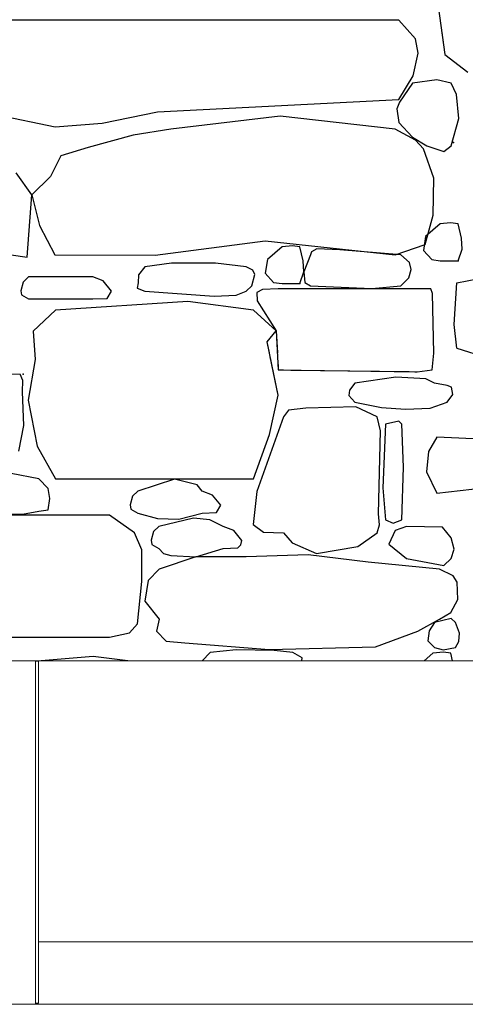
# Model space of a CAD drawing. Extents: x 169645 to 508157, y -5167 to 165945.
# Tile 77 of 130: x 182791 to 183582, y 144343 to 146090. Entities that reach past the tile are written whole.
import ezdxf

# ---------------------------------------------------------------- set-up
doc = ezdxf.new("R2010")
doc.units = 0
doc.header["$MEASUREMENT"] = 0
for name, color, linetype in [('Environnement', 7, 'Continuous'), ('Murs  Pierre', 7, 'Continuous'), ('Trottoirs', 7, 'Continuous')]:
    doc.layers.add(name, color=color, linetype=linetype)

msp = doc.modelspace()

# ---------------------------------------------------------------- linework, layer by layer
at = {"layer": 'Environnement', "linetype": 'Continuous', "lineweight": 20}
for p, q in [((174395.8, 144952.4), (182818.4, 144952.4)), ((182818.4, 144952.4), (182818.4, 144343.4)), ((182823.9, 144345.4), (182823.9, 144952.4)), ((190089.2, 144952.4), (182823.9, 144952.4))]:
    msp.add_line(p, q, dxfattribs=at)
at = {"layer": 'Environnement'}
msp.add_line((182818.4, 144952.4), (182823.9, 144952.4), dxfattribs=at)
at = {"layer": 'Murs  Pierre'}
for p, q in [((183533.4, 146113.8), (183544.9, 146028.3)), ((183463.5, 146089.1), (182619.2, 146089.1)), ((183463.5, 146089.1), (182619.2, 146089.1)), ((183493.2, 146056.1), (183463.5, 146089.1)), ((183493.2, 146056.1), (183463.5, 146089.1)), ((183497.8, 146030.3), (183493.2, 146056.1)), ((183497.8, 146030.3), (183493.2, 146056.1)), ((183539.6, 146067.3), (183544.9, 146028.3)), ((183489.2, 145990.1), (183497.8, 146030.3)), ((183489.2, 145990.1), (183497.8, 146030.3)), ((183544.9, 146028.3), (183586.2, 145996.5)), ((183544.9, 146028.3), (183586.2, 145996.5)), ((183463.5, 145948.5), (183489.2, 145990.1)), ((183463.5, 145948.5), (183489.2, 145990.1)), ((183487.6, 145977.5), (183464.7, 145943.3)), ((183487.6, 145977.5), (183464.7, 145943.3)), ((183530.8, 145983.3), (183487.6, 145977.5)), ((183530.8, 145983.3), (183487.6, 145977.5)), ((183556.5, 145977.5), (183530.8, 145983.3)), ((183556.5, 145977.5), (183530.8, 145983.3)), ((183566, 145957), (183556.5, 145977.5)), ((183566, 145957), (183556.5, 145977.5)), ((183569.8, 145914.3), (183566, 145957)), ((183569.8, 145914.3), (183566, 145957)), ((182619.2, 145948.5), (182853.8, 145899.9)), ((182619.2, 145948.5), (182853.8, 145899.9)), ((183035.3, 145926.2), (183463.5, 145948.5)), ((183035.3, 145926.2), (183463.5, 145948.5)), ((183464.7, 145943.3), (183459.8, 145932)), ((183464.7, 145943.3), (183459.8, 145932)), ((182936.7, 145906.2), (183035.3, 145926.2)), ((182936.7, 145906.2), (183035.3, 145926.2)), ((183252.9, 145918.8), (183058.8, 145895.7)), ((183252.9, 145918.8), (183058.8, 145895.7)), ((183456.9, 145895.7), (183252.9, 145918.8)), ((183456.9, 145895.7), (183252.9, 145918.8)), ((183459.8, 145932), (183463.7, 145907.3)), ((183459.8, 145932), (183463.7, 145907.3)), ((182853.8, 145899.9), (182936.7, 145906.2)), ((182853.8, 145899.9), (182936.7, 145906.2)), ((183463.7, 145907.3), (183487.9, 145881.2)), ((183463.7, 145907.3), (183487.9, 145881.2)), ((183556.5, 145865.9), (183569.8, 145914.3)), ((183556.5, 145865.9), (183569.8, 145914.3)), ((182992.2, 145885.1), (182912.3, 145863.3)), ((182992.2, 145885.1), (182912.3, 145863.3)), ((183058.8, 145895.7), (182992.2, 145885.1)), ((183058.8, 145895.7), (182992.2, 145885.1)), ((183493.2, 145875.9), (183456.9, 145895.7)), ((183493.2, 145875.9), (183456.9, 145895.7)), ((183487.9, 145881.2), (183513.2, 145865.9)), ((183487.9, 145881.2), (183513.2, 145865.9)), ((182912.3, 145863.3), (182863.5, 145848.2)), ((182912.3, 145863.3), (182863.5, 145848.2)), ((183507, 145860.7), (183493.2, 145875.9)), ((183507, 145860.7), (183493.2, 145875.9)), ((183513.2, 145865.9), (183543.3, 145856)), ((183513.2, 145865.9), (183543.3, 145856)), ((183543.3, 145856), (183556.5, 145865.9)), ((183543.3, 145856), (183556.5, 145865.9)), ((182863.5, 145848.2), (182845, 145811.9)), ((182863.5, 145848.2), (182845, 145811.9)), ((183525.5, 145808.6), (183507, 145860.7)), ((183525.5, 145808.6), (183507, 145860.7)), ((182812.1, 145779), (182784.2, 145818)), ((182812.1, 145779), (182784.2, 145818)), ((182845, 145811.9), (182812.1, 145779)), ((182845, 145811.9), (182812.1, 145779)), ((183524.2, 145743.2), (183525.5, 145808.6)), ((183524.2, 145743.2), (183525.5, 145808.6)), ((182804.1, 145668.6), (182812.1, 145779)), ((182804.1, 145668.6), (182812.1, 145779)), ((182812.1, 145779), (182825.8, 145724.7)), ((182812.1, 145779), (182825.8, 145724.7)), ((183510.3, 145691.1), (183524.2, 145743.2)), ((183510.3, 145691.1), (183524.2, 145743.2)), ((182825.8, 145724.7), (182852.9, 145672.5)), ((182825.8, 145724.7), (182852.9, 145672.5)), ((183537.1, 145727.7), (183511.1, 145705)), ((183537.1, 145727.7), (183511.1, 145705)), ((183555.5, 145729.3), (183537.1, 145727.7)), ((183555.5, 145729.3), (183537.1, 145727.7)), ((183568.8, 145727.7), (183555.5, 145729.3)), ((183568.8, 145727.7), (183555.5, 145729.3)), ((183574.6, 145702.6), (183568.8, 145727.7)), ((183574.6, 145702.6), (183568.8, 145727.7)), ((183511.1, 145705), (183507.4, 145680.5)), ((183511.1, 145705), (183507.4, 145680.5)), ((183031.1, 145671.9), (183226.5, 145697.7)), ((183031.1, 145671.9), (183226.5, 145697.7)), ((183226.5, 145697.7), (183456.9, 145672.6)), ((183226.5, 145697.7), (183456.9, 145672.6)), ((183274.7, 145688.8), (183256.3, 145687.2)), ((183274.7, 145688.8), (183256.3, 145687.2)), ((183287.9, 145687.2), (183274.7, 145688.8)), ((183287.9, 145687.2), (183274.7, 145688.8)), ((183456.9, 145672.6), (183510.3, 145691.1)), ((183456.9, 145672.6), (183510.3, 145691.1)), ((183575.8, 145683), (183574.6, 145702.6)), ((183575.8, 145683), (183574.6, 145702.6)), ((182712.7, 145681.8), (182804.1, 145668.6)), ((182712.7, 145681.8), (182804.1, 145668.6)), ((182852.9, 145672.5), (183031.1, 145671.9)), ((182852.9, 145672.5), (183031.1, 145671.9)), ((183256.3, 145687.2), (183230.2, 145664.6)), ((183256.3, 145687.2), (183230.2, 145664.6)), ((183293.7, 145662.1), (183287.9, 145687.2)), ((183293.7, 145662.1), (183287.9, 145687.2)), ((183306.7, 145672.6), (183294.9, 145642.5)), ((183306.7, 145672.6), (183294.9, 145642.5)), ((183308.5, 145677.9), (183306.7, 145672.6)), ((183308.5, 145677.9), (183306.7, 145672.6)), ((183318.2, 145683.4), (183308.5, 145677.9)), ((183318.2, 145683.4), (183308.5, 145677.9)), ((183358.9, 145681.7), (183318.2, 145683.4)), ((183358.9, 145681.7), (183318.2, 145683.4)), ((183467, 145672.6), (183358.9, 145681.7)), ((183467, 145672.6), (183358.9, 145681.7)), ((183482.4, 145659.3), (183467, 145672.6)), ((183482.4, 145659.3), (183467, 145672.6)), ((183507.4, 145680.5), (183522.1, 145664.2)), ((183507.4, 145680.5), (183522.1, 145664.2)), ((183568.8, 145662.3), (183575.8, 145683)), ((183568.8, 145662.3), (183575.8, 145683)), ((183059.8, 145658), (183012.6, 145651.7)), ((183059.8, 145658), (183012.6, 145651.7)), ((183097.4, 145658.2), (183059.8, 145658)), ((183097.4, 145658.2), (183059.8, 145658)), ((183138.2, 145657.9), (183097.4, 145658.2)), ((183138.2, 145657.9), (183097.4, 145658.2)), ((183192.8, 145651.7), (183138.2, 145657.9)), ((183192.8, 145651.7), (183138.2, 145657.9)), ((183230.2, 145664.6), (183226.5, 145640)), ((183230.2, 145664.6), (183226.5, 145640)), ((183294.9, 145642.5), (183293.7, 145662.1)), ((183294.9, 145642.5), (183293.7, 145662.1)), ((183485.6, 145647), (183482.4, 145659.3)), ((183485.6, 145647), (183482.4, 145659.3)), ((183522.1, 145664.2), (183537.1, 145662.3)), ((183522.1, 145664.2), (183537.1, 145662.3)), ((183537.1, 145662.3), (183568.8, 145662.3)), ((183537.1, 145662.3), (183568.8, 145662.3)), ((183001.5, 145637.2), (183001.1, 145623.3)), ((183001.5, 145637.2), (183001.1, 145623.3)), ((183012.6, 145651.7), (183001.5, 145637.2)), ((183012.6, 145651.7), (183001.5, 145637.2)), ((183204.6, 145645.3), (183192.8, 145651.7)), ((183204.6, 145645.3), (183192.8, 145651.7)), ((183202.7, 145617.7), (183208, 145637.6)), ((183202.7, 145617.7), (183208, 145637.6)), ((183208, 145637.6), (183204.6, 145645.3)), ((183208, 145637.6), (183204.6, 145645.3)), ((183226.5, 145640), (183241.3, 145623.8)), ((183226.5, 145640), (183241.3, 145623.8)), ((183287.9, 145621.8), (183294.9, 145642.5)), ((183287.9, 145621.8), (183294.9, 145642.5)), ((183294.9, 145642.5), (183296.5, 145623.5)), ((183294.9, 145642.5), (183296.5, 145623.5)), ((183481.3, 145632.1), (183485.6, 145647)), ((183481.3, 145632.1), (183485.6, 145647)), ((182796.5, 145624.4), (182792.5, 145609.1)), ((182796.5, 145624.4), (182792.5, 145609.1)), ((182806, 145633.6), (182796.5, 145624.4)), ((182806, 145633.6), (182796.5, 145624.4)), ((182920.2, 145633.6), (182806, 145633.6)), ((182920.2, 145633.6), (182806, 145633.6)), ((182938.7, 145626.6), (182920.2, 145633.6)), ((182938.7, 145626.6), (182920.2, 145633.6)), ((182953.4, 145608.5), (182938.7, 145626.6)), ((182953.4, 145608.5), (182938.7, 145626.6)), ((183001.1, 145623.3), (182999.3, 145613.4)), ((183001.1, 145623.3), (182999.3, 145613.4)), ((183192.8, 145608.5), (183202.7, 145617.7)), ((183192.8, 145608.5), (183202.7, 145617.7)), ((183241.3, 145623.8), (183256.3, 145621.8)), ((183241.3, 145623.8), (183256.3, 145621.8)), ((183256.3, 145621.8), (183287.9, 145621.8)), ((183256.3, 145621.8), (183287.9, 145621.8)), ((183296.5, 145623.5), (183306.7, 145617.7)), ((183296.5, 145623.5), (183306.7, 145617.7)), ((183306.7, 145617.7), (183415.3, 145613)), ((183306.7, 145617.7), (183415.3, 145613)), ((183415.3, 145613), (183467, 145617.7)), ((183415.3, 145613), (183467, 145617.7)), ((183467, 145617.7), (183481.3, 145632.1)), ((183467, 145617.7), (183481.3, 145632.1)), ((183561.6, 145548.9), (183566.7, 145623.3)), ((183561.6, 145548.9), (183566.7, 145623.3)), ((183566.7, 145623.3), (183603.4, 145630.3)), ((183566.7, 145623.3), (183603.4, 145630.3)), ((182792.5, 145609.1), (182793.5, 145601.7)), ((182792.5, 145609.1), (182793.5, 145601.7)), ((182793.5, 145601.7), (182806, 145594.7)), ((182793.5, 145601.7), (182806, 145594.7)), ((182945.9, 145595.6), (182953.4, 145608.5)), ((182945.9, 145595.6), (182953.4, 145608.5)), ((182999.3, 145613.4), (183012.6, 145608.5)), ((182999.3, 145613.4), (183012.6, 145608.5)), ((183012.6, 145608.5), (183135.5, 145599.5)), ((183012.6, 145608.5), (183135.5, 145599.5)), ((183135.5, 145599.5), (183174.9, 145601.1)), ((183135.5, 145599.5), (183174.9, 145601.1)), ((183174.9, 145601.1), (183192.8, 145608.5)), ((183174.9, 145601.1), (183192.8, 145608.5)), ((183221.8, 145611.1), (183211.5, 145605.7)), ((183221.8, 145611.1), (183211.5, 145605.7)), ((183211.5, 145605.7), (183212.3, 145591)), ((183211.5, 145605.7), (183212.3, 145591)), ((183249.6, 145612.5), (183221.8, 145611.1)), ((183249.6, 145612.5), (183221.8, 145611.1)), ((183520.2, 145612.5), (183249.6, 145612.5)), ((183520.2, 145612.5), (183249.6, 145612.5)), ((183523, 145604.1), (183520.2, 145612.5)), ((183523, 145604.1), (183520.2, 145612.5)), ((183525.6, 145498.4), (183523, 145604.1)), ((183525.6, 145498.4), (183523, 145604.1)), ((182806, 145594.7), (182920.2, 145594.7)), ((182806, 145594.7), (182920.2, 145594.7)), ((183089.2, 145590.1), (182854.2, 145574.9)), ((183089.2, 145590.1), (182854.2, 145574.9)), ((182920.2, 145594.7), (182945.9, 145595.6)), ((182920.2, 145594.7), (182945.9, 145595.6)), ((183205.4, 145574.9), (183089.2, 145590.1)), ((183205.4, 145574.9), (183089.2, 145590.1)), ((183212.3, 145591), (183245.8, 145537.8)), ((183212.3, 145591), (183245.8, 145537.8)), ((182854.2, 145574.9), (182814.6, 145537.3)), ((182854.2, 145574.9), (182814.6, 145537.3)), ((183245.8, 145537.8), (183205.4, 145574.9)), ((183245.8, 145537.8), (183205.4, 145574.9)), ((183566.7, 145507.3), (183561.6, 145548.9)), ((183566.7, 145507.3), (183561.6, 145548.9)), ((182814.6, 145537.3), (182817.8, 145487.1)), ((182814.6, 145537.3), (182817.8, 145487.1)), ((183229.9, 145518.3), (183245.8, 145537.8)), ((183229.9, 145518.3), (183245.8, 145537.8)), ((183245.8, 145537.8), (183249.6, 145468.6)), ((183245.8, 145537.8), (183247.9, 145499)), ((183249.4, 145423.9), (183229.9, 145518.3)), ((183233.9, 145499), (183229.9, 145518.3)), ((183522.4, 145468.6), (183525.6, 145498.4)), ((183522.4, 145468.6), (183525.6, 145498.4)), ((183566.7, 145507.3), (183618.9, 145490.8)), ((183566.7, 145507.3), (183618.9, 145490.8)), ((182817.8, 145487.1), (182805.6, 145414.8)), ((182817.8, 145487.1), (182805.6, 145414.8)), ((183249.4, 145423.9), (183235.3, 145491.9)), ((183249.1, 145478.1), (183249.6, 145468.6)), ((182687.5, 145463.9), (182791.7, 145461.1)), ((182687.5, 145463.9), (182791.7, 145461.1)), ((182795.9, 145449.6), (182791.7, 145461.1)), ((182795.9, 145449.6), (182791.7, 145461.1)), ((183249.6, 145468.6), (183496.3, 145465.4)), ((183249.6, 145468.6), (183258.7, 145468.5)), ((183272, 145468.3), (183481.6, 145465.6)), ((183492, 145465.5), (183496.3, 145465.4)), ((183496.3, 145465.4), (183522.4, 145468.6)), ((183496.3, 145465.4), (183522.4, 145468.6)), ((182795.3, 145429.7), (182795.9, 145449.6)), ((182795.3, 145429.7), (182795.9, 145449.6)), ((183385.6, 145444.9), (183376.2, 145432.7)), ((183385.6, 145444.9), (183376.2, 145432.7)), ((183458.1, 145456), (183385.6, 145444.9)), ((183458.1, 145456), (183385.6, 145444.9)), ((183511.6, 145453.1), (183458.1, 145456)), ((183511.6, 145453.1), (183458.1, 145456)), ((183526.7, 145444.9), (183511.6, 145453.1)), ((183526.7, 145444.9), (183511.6, 145453.1)), ((183549, 145441.2), (183526.7, 145444.9)), ((183549, 145441.2), (183526.7, 145444.9)), ((182797.7, 145369.9), (182795.3, 145429.7)), ((182797.7, 145369.9), (182795.3, 145429.7)), ((183376.2, 145432.7), (183375, 145423)), ((183376.2, 145432.7), (183375, 145423)), ((183556.7, 145437.9), (183549, 145441.2)), ((183556.7, 145437.9), (183549, 145441.2)), ((183559.3, 145425.3), (183556.7, 145437.9)), ((183559.3, 145425.3), (183556.7, 145437.9)), ((182805.6, 145414.8), (182821.3, 145333.4)), ((182805.6, 145414.8), (182821.3, 145333.4)), ((183233.9, 145354.2), (183249.4, 145423.9)), ((183233.9, 145354.2), (183249.4, 145423.9)), ((183375, 145423), (183385.6, 145411.2)), ((183375, 145423), (183385.6, 145411.2)), ((183385.6, 145411.2), (183432.6, 145401.9)), ((183385.6, 145411.2), (183432.6, 145401.9)), ((183519, 145400.6), (183549.3, 145411.2)), ((183519, 145400.6), (183549.3, 145411.2)), ((183549.3, 145411.2), (183559.3, 145425.3)), ((183549.3, 145411.2), (183559.3, 145425.3)), ((183267.7, 145397.3), (183258.8, 145385.4)), ((183267.7, 145397.3), (183258.8, 145385.4)), ((183298.3, 145400.9), (183267.7, 145397.3)), ((183298.3, 145400.9), (183267.7, 145397.3)), ((183386.9, 145403.4), (183298.3, 145400.9)), ((183386.9, 145403.4), (183298.3, 145400.9)), ((183425.2, 145385.4), (183386.9, 145403.4)), ((183425.2, 145385.4), (183386.9, 145403.4)), ((183432.6, 145401.9), (183475.6, 145398.8)), ((183432.6, 145401.9), (183475.6, 145398.8)), ((183475.6, 145398.8), (183519, 145400.6)), ((183475.6, 145398.8), (183519, 145400.6)), ((183258.8, 145385.4), (183211.3, 145252.7)), ((183258.8, 145385.4), (183211.3, 145252.7)), ((183431.2, 145360.6), (183425.2, 145385.4)), ((183431.2, 145360.6), (183425.2, 145385.4)), ((183463.6, 145377.9), (183439.9, 145372.6)), ((183463.6, 145377.9), (183439.9, 145372.6)), ((183469.1, 145372.6), (183463.6, 145377.9)), ((183469.1, 145372.6), (183463.6, 145377.9)), ((182789.1, 145324.4), (182797.7, 145369.9)), ((182789.1, 145324.4), (182797.7, 145369.9)), ((183427.4, 145213.6), (183431.2, 145360.6)), ((183427.4, 145213.6), (183431.2, 145360.6)), ((183439.9, 145372.6), (183435.2, 145259.5)), ((183439.9, 145372.6), (183435.2, 145259.5)), ((183471.9, 145296.1), (183469.1, 145372.6)), ((183471.9, 145296.1), (183469.1, 145372.6)), ((183205.4, 145275.2), (183233.9, 145354.2)), ((183205.4, 145275.2), (183233.9, 145354.2)), ((183530.8, 145349.5), (183516.1, 145323.8)), ((183530.8, 145349.5), (183516.1, 145323.8)), ((183707.3, 145340.8), (183530.8, 145349.5)), ((183707.3, 145340.8), (183530.8, 145349.5)), ((182821.3, 145333.4), (182854.2, 145275.2)), ((182821.3, 145333.4), (182854.2, 145275.2)), ((183516.1, 145323.8), (183512.8, 145287.9)), ((183516.1, 145323.8), (183512.8, 145287.9)), ((183469.1, 145202.8), (183471.9, 145296.1)), ((183469.1, 145202.8), (183471.9, 145296.1)), ((183512.8, 145287.9), (183530.8, 145250.1)), ((183512.8, 145287.9), (183530.8, 145250.1)), ((182824.5, 145275.2), (182775.4, 145284.7)), ((182824.5, 145275.2), (182775.4, 145284.7)), ((182841, 145258.1), (182824.5, 145275.2)), ((182841, 145258.1), (182824.5, 145275.2)), ((182854.2, 145275.2), (183205.4, 145275.2)), ((182854.2, 145275.2), (183205.4, 145275.2)), ((183065.6, 145275.1), (183000.1, 145253.7)), ((183065.6, 145275.1), (183000.1, 145253.7)), ((183105.3, 145264.7), (183065.6, 145275.1)), ((183105.3, 145264.7), (183065.6, 145275.1)), ((182844.2, 145240.8), (182841, 145258.1)), ((182844.2, 145240.8), (182841, 145258.1)), ((183000.1, 145253.7), (182990.6, 145244.5)), ((183000.1, 145253.7), (182990.6, 145244.5)), ((183114.3, 145253.7), (183105.3, 145264.7)), ((183114.3, 145253.7), (183105.3, 145264.7)), ((183132.7, 145246.7), (183114.3, 145253.7)), ((183132.7, 145246.7), (183114.3, 145253.7)), ((183211.3, 145252.7), (183204.7, 145194.3)), ((183211.3, 145252.7), (183204.7, 145194.3)), ((183435.2, 145259.5), (183439.9, 145202.8)), ((183435.2, 145259.5), (183439.9, 145202.8)), ((183530.8, 145250.1), (183613.9, 145259.4)), ((183530.8, 145250.1), (183613.9, 145259.4)), ((182841, 145220.5), (182844.2, 145240.8)), ((182841, 145220.5), (182844.2, 145240.8)), ((182990.6, 145244.5), (182986.5, 145229.2)), ((182990.6, 145244.5), (182986.5, 145229.2)), ((183147.4, 145228.6), (183132.7, 145246.7)), ((183147.4, 145228.6), (183132.7, 145246.7)), ((182355.9, 145218.2), (182795.8, 145212.9)), ((182355.9, 145218.2), (182795.8, 145212.9)), ((182795.8, 145212.9), (182824.5, 145218.2)), ((182795.8, 145212.9), (182824.5, 145218.2)), ((182824.5, 145218.2), (182841, 145220.5)), ((182824.5, 145218.2), (182841, 145220.5)), ((182986.5, 145229.2), (182987.6, 145221.7)), ((182986.5, 145229.2), (182987.6, 145221.7)), ((182987.6, 145221.7), (183000.1, 145214.8)), ((182987.6, 145221.7), (183000.1, 145214.8)), ((183140, 145215.7), (183147.4, 145228.6)), ((183140, 145215.7), (183147.4, 145228.6)), ((182949.9, 145211.2), (182392.8, 145211.2)), ((182949.9, 145211.2), (182392.8, 145211.2)), ((182994.1, 145179.8), (182949.9, 145211.2)), ((182994.1, 145179.8), (182949.9, 145211.2)), ((183000.1, 145214.8), (183034.9, 145205.3)), ((183000.1, 145214.8), (183034.9, 145205.3)), ((183034.9, 145205.3), (183072.9, 145203.9)), ((183034.9, 145205.3), (183072.9, 145203.9)), ((183099, 145205.9), (183037.7, 145191)), ((183099, 145205.9), (183037.7, 145191)), ((183072.9, 145203.9), (183114.3, 145214.8)), ((183072.9, 145203.9), (183114.3, 145214.8)), ((183128.2, 145202.7), (183099, 145205.9)), ((183128.2, 145202.7), (183099, 145205.9)), ((183114.3, 145214.8), (183140, 145215.7)), ((183114.3, 145214.8), (183140, 145215.7)), ((183151.9, 145191), (183128.2, 145202.7)), ((183151.9, 145191), (183128.2, 145202.7)), ((183429.4, 145193.9), (183427.4, 145213.6)), ((183429.4, 145193.9), (183427.4, 145213.6)), ((183439.9, 145202.8), (183453.3, 145196.6)), ((183439.9, 145202.8), (183453.3, 145196.6)), ((183453.3, 145196.6), (183469.1, 145202.8)), ((183453.3, 145196.6), (183469.1, 145202.8)), ((183028.2, 145181.8), (183024.2, 145166.5)), ((183028.2, 145181.8), (183024.2, 145166.5)), ((183037.7, 145191), (183028.2, 145181.8)), ((183037.7, 145191), (183028.2, 145181.8)), ((183170.4, 145184), (183151.9, 145191)), ((183170.4, 145184), (183151.9, 145191)), ((183185.1, 145165.9), (183170.4, 145184)), ((183185.1, 145165.9), (183170.4, 145184)), ((183204.7, 145194.3), (183223.2, 145180.8)), ((183204.7, 145194.3), (183223.2, 145180.8)), ((183425.2, 145179.5), (183429.4, 145193.9)), ((183425.2, 145179.5), (183429.4, 145193.9)), ((183456.8, 145183.9), (183445.9, 145159.3)), ((183456.8, 145183.9), (183445.9, 145159.3)), ((183477.3, 145190.9), (183456.8, 145183.9)), ((183477.3, 145190.9), (183456.8, 145183.9)), ((183541.2, 145189.9), (183477.3, 145190.9)), ((183541.2, 145189.9), (183477.3, 145190.9)), ((183556.5, 145170.9), (183541.2, 145189.9)), ((183556.5, 145170.9), (183541.2, 145189.9)), ((183007.1, 145149.4), (182994.1, 145179.8)), ((183007.1, 145149.4), (182994.1, 145179.8)), ((183024.2, 145166.5), (183025.2, 145159)), ((183024.2, 145166.5), (183025.2, 145159)), ((183182.8, 145158.2), (183185.1, 145165.9)), ((183182.8, 145158.2), (183185.1, 145165.9)), ((183223.2, 145180.8), (183258.8, 145179.5)), ((183223.2, 145180.8), (183258.8, 145179.5)), ((183258.8, 145179.5), (183274.1, 145161.8)), ((183258.8, 145179.5), (183274.1, 145161.8)), ((183390.5, 145155.3), (183425.2, 145179.5)), ((183390.5, 145155.3), (183425.2, 145179.5)), ((183562, 145150.8), (183556.5, 145170.9)), ((183562, 145150.8), (183556.5, 145170.9)), ((183007.3, 145093.6), (183007.1, 145149.4)), ((183007.3, 145093.6), (183007.1, 145149.4)), ((183025.2, 145159), (183037.7, 145152.1)), ((183025.2, 145159), (183037.7, 145152.1)), ((183037.7, 145152.1), (183045.9, 145143.3)), ((183037.7, 145152.1), (183045.9, 145143.3)), ((183103, 145137.1), (183151.9, 145152.1)), ((183103, 145137.1), (183151.9, 145152.1)), ((183151.9, 145152.1), (183177.6, 145153)), ((183151.9, 145152.1), (183177.6, 145153)), ((183177.6, 145153), (183182.8, 145158.2)), ((183177.6, 145153), (183182.8, 145158.2)), ((183274.1, 145161.8), (183317.1, 145143)), ((183274.1, 145161.8), (183317.1, 145143)), ((183317.1, 145143), (183390.5, 145155.3)), ((183317.1, 145143), (183390.5, 145155.3)), ((183445.9, 145159.3), (183477.3, 145134)), ((183445.9, 145159.3), (183477.3, 145134)), ((183556.5, 145134), (183562, 145150.8)), ((183556.5, 145134), (183562, 145150.8)), ((183103, 145137.1), (183038.4, 145115.5)), ((183103, 145137.1), (183038.4, 145115.5)), ((183045.9, 145143.3), (183059, 145139.3)), ((183045.9, 145143.3), (183059, 145139.3)), ((183059, 145139.3), (183103, 145137.1)), ((183059, 145139.3), (183103, 145137.1)), ((183192.8, 145137.3), (183103, 145137.1)), ((183192.8, 145137.3), (183103, 145137.1)), ((183302.6, 145140.5), (183192.8, 145137.3)), ((183302.6, 145140.5), (183192.8, 145137.3)), ((183409.3, 145127.4), (183302.6, 145140.5)), ((183409.3, 145127.4), (183302.6, 145140.5)), ((183477.3, 145134), (183543.5, 145121.5)), ((183477.3, 145134), (183543.5, 145121.5)), ((183543.5, 145121.5), (183556.5, 145134)), ((183543.5, 145121.5), (183556.5, 145134)), ((183038.4, 145115.5), (183018.8, 145095.2)), ((183038.4, 145115.5), (183018.8, 145095.2)), ((183535.4, 145115.5), (183409.3, 145127.4)), ((183535.4, 145115.5), (183409.3, 145127.4)), ((183559.9, 145103.5), (183535.4, 145115.5)), ((183559.9, 145103.5), (183535.4, 145115.5)), ((183018.8, 145095.2), (183012.6, 145058.3)), ((183018.8, 145095.2), (183012.6, 145058.3)), ((183567, 145092.2), (183559.9, 145103.5)), ((183567, 145092.2), (183559.9, 145103.5)), ((182999.9, 145018.3), (183007.3, 145093.6)), ((182999.9, 145018.3), (183007.3, 145093.6)), ((183568.4, 145061.3), (183567, 145092.2)), ((183568.4, 145061.3), (183567, 145092.2)), ((183555.7, 145038.2), (183568.4, 145061.3)), ((183555.7, 145038.2), (183568.4, 145061.3)), ((183012.6, 145058.3), (183038.4, 145026.4)), ((183012.6, 145058.3), (183038.4, 145026.4)), ((183038.4, 145026.4), (183033.3, 145005.2)), ((183038.4, 145026.4), (183033.3, 145005.2)), ((183497.3, 145005.2), (183535.4, 145026.4)), ((183497.3, 145005.2), (183535.4, 145026.4)), ((183556.1, 145027.7), (183527.1, 145020.4)), ((183556.1, 145027.7), (183527.1, 145020.4)), ((183535.4, 145026.4), (183555.7, 145038.2)), ((183535.4, 145026.4), (183555.7, 145038.2)), ((183564.2, 145020.4), (183556.1, 145027.7)), ((183564.2, 145020.4), (183556.1, 145027.7)), ((182985.4, 145002.4), (182999.9, 145018.3)), ((182985.4, 145002.4), (182999.9, 145018.3)), ((183527.1, 145020.4), (183517.5, 145005.6)), ((183527.1, 145020.4), (183517.5, 145005.6)), ((183570.9, 145001.9), (183564.2, 145020.4)), ((183570.9, 145001.9), (183564.2, 145020.4)), ((182392.8, 144994.7), (182949.9, 144994.7)), ((182392.8, 144994.7), (182949.9, 144994.7)), ((182949.9, 144994.7), (182985.4, 145002.4)), ((182949.9, 144994.7), (182985.4, 145002.4)), ((183033.3, 145005.2), (183050.8, 144987.5)), ((183033.3, 145005.2), (183050.8, 144987.5)), ((183422.2, 144977.6), (183497.3, 145005.2)), ((183422.2, 144977.6), (183497.3, 145005.2)), ((183517.5, 145005.6), (183514.7, 144988)), ((183517.5, 145005.6), (183514.7, 144988)), ((183569.9, 144986.9), (183570.9, 145001.9)), ((183569.9, 144986.9), (183570.9, 145001.9)), ((183050.8, 144987.5), (183083.7, 144984.6)), ((183050.8, 144987.5), (183083.7, 144984.6)), ((183083.7, 144984.6), (183233.5, 144973)), ((183083.7, 144984.6), (183233.5, 144973)), ((183175, 144972.4), (183128.9, 144967.5)), ((183175, 144972.4), (183128.9, 144967.5)), ((183242, 144971.2), (183175, 144972.4)), ((183242, 144971.2), (183175, 144972.4)), ((183233.5, 144973), (183422.2, 144977.6)), ((183233.5, 144973), (183422.2, 144977.6)), ((183514.7, 144988), (183527.1, 144976.1)), ((183514.7, 144988), (183527.1, 144976.1)), ((183527.1, 144976.1), (183542.3, 144972.4)), ((183527.1, 144976.1), (183542.3, 144972.4)), ((183542.3, 144972.4), (183564.2, 144976.1)), ((183542.3, 144972.4), (183564.2, 144976.1)), ((183564.2, 144976.1), (183569.9, 144986.9)), ((183564.2, 144976.1), (183569.9, 144986.9)), ((182920.9, 144960.6), (182828.8, 144952.4)), ((182920.9, 144960.6), (182828.8, 144952.4)), ((182982.8, 144952.4), (182920.9, 144960.6)), ((182982.8, 144952.4), (182920.9, 144960.6)), ((183128.9, 144967.5), (183114.2, 144952.4)), ((183128.9, 144967.5), (183114.2, 144952.4)), ((183275.6, 144967.5), (183242, 144971.2)), ((183275.6, 144967.5), (183242, 144971.2)), ((183291.9, 144957.7), (183275.6, 144967.5)), ((183291.9, 144957.7), (183275.6, 144967.5)), ((183291.6, 144952.4), (183291.9, 144957.7)), ((183291.6, 144952.4), (183291.9, 144957.7)), ((183524, 144966.2), (183508.2, 144952.4)), ((183524, 144966.2), (183508.2, 144952.4)), ((183542.5, 144967.8), (183524, 144966.2)), ((183542.5, 144967.8), (183524, 144966.2)), ((183555.7, 144966.2), (183542.5, 144967.8)), ((183555.7, 144966.2), (183542.5, 144967.8)), ((183558.9, 144952.4), (183555.7, 144966.2)), ((183558.9, 144952.4), (183555.7, 144966.2))]:
    msp.add_line(p, q, dxfattribs=at)
for p in [(183560.6, 145872), (183560.6, 145872), (183568.8, 145662.3), (183568.8, 145662.3), (183287.9, 145621.8), (183287.9, 145621.8), (182796.5, 145461.2), (182796.5, 145461.2)]:
    msp.add_point(p, dxfattribs=at)
at = {"layer": 'Trottoirs', "linetype": 'Continuous', "lineweight": 20}
for p, q in [((190089.2, 144454.5), (182823.9, 144454.5)), ((182823.9, 144454.5), (182823.9, 144420.4)), ((182823.9, 144420.4), (182824, 144413)), ((182823.9, 144420.4), (182824, 144413)), ((182824, 144413), (182823.9, 144413)), ((182824, 144413), (182823.9, 144413)), ((182823.9, 144413), (182823.9, 144345.4)), ((175445.2, 144343.4), (213087.6, 144343.4)), ((182819.3, 144345.4), (182819.5, 144343.4)), ((182823.9, 144345.4), (182819.3, 144345.4)), ((182819.3, 144345.4), (182819.5, 144343.4)), ((182819.5, 144343.4), (197032.9, 144343.4))]:
    msp.add_line(p, q, dxfattribs=at)

doc.saveas('drawing.dxf')
